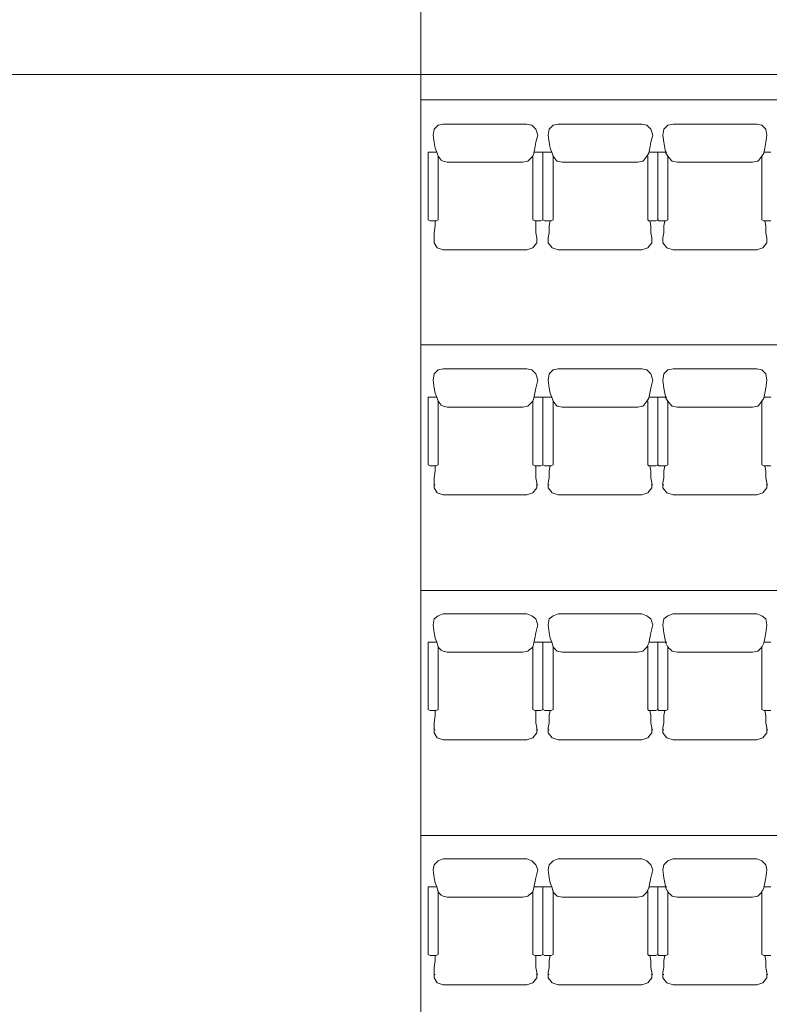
# Model space of a CAD drawing. Header units: inches. Extents: x -1441 to 3871, y -4351 to 2413.
# Tile 92 of 256: x -83 to 231, y -503 to -90. Entities that reach past the tile are written whole.
import ezdxf

# ---------------------------------------------------------------- set-up
doc = ezdxf.new("R2010")
doc.units = ezdxf.units.IN
doc.header["$MEASUREMENT"] = 0
doc.layers.add('at_Entity', color=7, linetype='Continuous')

msp = doc.modelspace()

# ---------------------------------------------------------------- linework, layer by layer
at = {"layer": 'at_Entity', "color": 7, "lineweight": 15}
for p, q in [((85.13726, -907.04628), (85.13726, 386.11938)), ((1316.48759, -112.95911), (-173.06748, -112.95911)), ((85.13726, -123.53994), (1055.3204, -123.53994)), ((90.64235, -135.81428), (90.21778, -138.35215)), ((92.33586, -134.12077), (90.64235, -135.81428)), ((94.45393, -133.70098), (92.33586, -134.12077)), ((129.58344, -133.70098), (94.45393, -133.70098)), ((131.70151, -134.12077), (129.58344, -133.70098)), ((133.39502, -135.81428), (131.70151, -134.12077)), ((134.23939, -138.35215), (133.39502, -135.81428)), ((138.9001, -135.81428), (138.47553, -138.35215)), ((140.58884, -134.12077), (138.9001, -135.81428)), ((142.70691, -133.70098), (140.58884, -134.12077)), ((177.84119, -133.70098), (142.70691, -133.70098)), ((179.95927, -134.12077), (177.84119, -133.70098)), ((181.648, -135.81428), (179.95927, -134.12077)), ((182.49714, -138.35215), (181.648, -135.81428)), ((187.15309, -135.81428), (186.72852, -138.35215)), ((188.84659, -134.12077), (187.15309, -135.81428)), ((190.9599, -133.70098), (188.84659, -134.12077)), ((226.09418, -133.70098), (190.9599, -133.70098)), ((228.21225, -134.12077), (226.09418, -133.70098)), ((229.90576, -135.81428), (228.21225, -134.12077)), ((230.33033, -138.35215), (229.90576, -135.81428)), ((90.21778, -138.35215), (90.64235, -141.3146)), ((134.23939, -138.35215), (133.39502, -141.3146)), ((138.47553, -138.35215), (138.9001, -141.3146)), ((182.49714, -138.35215), (181.648, -141.3146)), ((186.72852, -138.35215), (187.15309, -141.3146)), ((230.33033, -138.35215), (229.90576, -141.3146)), ((90.64235, -141.3146), (91.06692, -143.85724)), ((91.91129, -145.97531), (91.06692, -143.85724)), ((132.97045, -143.85724), (132.54588, -145.97531)), ((133.39502, -141.3146), (132.97045, -143.85724)), ((138.9001, -141.3146), (139.3199, -143.85724)), ((140.16904, -145.97531), (139.3199, -143.85724)), ((181.2282, -143.85724), (180.80363, -145.97531)), ((181.648, -141.3146), (181.2282, -143.85724)), ((187.15309, -141.3146), (187.57766, -143.85724)), ((187.99746, -145.97531), (187.57766, -143.85724)), ((229.48119, -143.85724), (229.05662, -145.97531)), ((229.90576, -141.3146), (229.48119, -143.85724)), ((88.10448, -145.55075), (91.49149, -145.55075)), ((88.10448, -173.911), (88.10448, -145.55075)), ((91.49149, -145.55075), (91.91129, -145.55075)), ((91.91129, -145.97531), (92.33586, -147.24425)), ((93.60479, -148.93776), (92.33586, -147.24425)), ((92.33586, -173.911), (92.33586, -147.24425)), ((132.12608, -147.24425), (130.43258, -148.93776)), ((132.54588, -145.97531), (132.12608, -147.24425)), ((132.12608, -173.911), (132.12608, -147.24425)), ((132.54588, -145.55075), (132.97045, -145.55075)), ((132.97045, -145.55075), (135.50832, -145.55075)), ((135.50832, -145.55075), (136.35746, -145.55075)), ((136.35746, -173.911), (136.35746, -145.55075)), ((136.35746, -145.55075), (139.74447, -145.55075)), ((136.35746, -173.911), (136.35746, -145.55075)), ((139.74447, -145.55075), (140.16904, -145.55075)), ((140.16904, -145.97531), (140.58884, -147.24425)), ((141.86255, -148.93776), (140.58884, -147.24425)), ((140.58884, -173.911), (140.58884, -147.24425)), ((179.95927, -147.24425), (178.68556, -148.93776)), ((180.80363, -145.97531), (179.95927, -147.24425)), ((180.37907, -173.911), (180.37907, -147.24425)), ((180.80363, -145.55075), (183.76608, -145.55075)), ((180.80363, -145.55075), (181.2282, -145.55075)), ((183.76608, -145.55075), (184.61044, -145.55075)), ((184.61044, -173.911), (184.61044, -145.55075)), ((184.61044, -145.55075), (187.99746, -145.55075)), ((184.61044, -173.911), (184.61044, -145.55075)), ((187.99746, -145.55075), (188.42202, -145.55075)), ((187.99746, -145.97531), (188.84659, -147.24425)), ((190.11553, -148.93776), (188.84659, -147.24425)), ((188.84659, -173.911), (188.84659, -147.24425)), ((228.21225, -147.24425), (226.94331, -148.93776)), ((229.05662, -145.97531), (228.21225, -147.24425)), ((228.21225, -173.911), (228.21225, -147.24425)), ((229.05662, -145.55075), (232.01906, -145.55075)), ((229.05662, -145.55075), (229.48119, -145.55075)), ((93.60479, -148.93776), (94.45393, -149.35756)), ((96.14744, -149.78212), (94.45393, -149.35756)), ((127.8947, -149.78212), (96.14744, -149.78212)), ((130.00801, -149.35756), (127.8947, -149.78212)), ((130.43258, -148.93776), (130.00801, -149.35756)), ((141.86255, -148.93776), (142.28234, -149.35756)), ((144.40042, -149.78212), (142.28234, -149.35756)), ((176.14769, -149.78212), (144.40042, -149.78212)), ((178.26576, -149.35756), (176.14769, -149.78212)), ((178.68556, -148.93776), (178.26576, -149.35756)), ((190.11553, -148.93776), (190.5401, -149.35756)), ((192.6534, -149.78212), (190.5401, -149.35756)), ((224.40067, -149.78212), (192.6534, -149.78212)), ((226.51875, -149.35756), (224.40067, -149.78212)), ((226.94331, -148.93776), (226.51875, -149.35756)), ((88.10448, -173.911), (88.94884, -174.33557)), ((88.94884, -174.33557), (91.49149, -174.33557)), ((90.64235, -179.41132), (91.06692, -176.44887)), ((91.06692, -176.44887), (91.06692, -174.33557)), ((91.49149, -174.33557), (92.33586, -173.911)), ((132.12608, -173.911), (132.97045, -174.33557)), ((132.97045, -174.33557), (135.50832, -174.33557)), ((133.39502, -179.41132), (133.39502, -174.33557)), ((135.50832, -174.33557), (136.35746, -173.911)), ((136.35746, -173.911), (137.2066, -174.33557)), ((137.2066, -174.33557), (139.74447, -174.33557)), ((138.9001, -176.44887), (139.3199, -174.33557)), ((138.9001, -179.41132), (138.9001, -176.44887)), ((139.74447, -174.33557), (140.58884, -173.911)), ((180.37907, -173.911), (180.80363, -174.33557)), ((180.80363, -174.33557), (183.76608, -174.33557)), ((181.648, -176.44887), (181.2282, -174.33557)), ((181.648, -179.41132), (181.648, -176.44887)), ((183.76608, -174.33557), (184.61044, -173.911)), ((184.61044, -173.911), (185.03501, -174.33557)), ((185.03501, -174.33557), (187.99746, -174.33557)), ((187.15309, -176.44887), (187.57766, -174.33557)), ((187.15309, -179.41132), (187.15309, -176.44887)), ((187.99746, -174.33557), (188.84659, -173.911)), ((228.21225, -173.911), (229.05662, -174.33557)), ((229.05662, -174.33557), (232.01906, -174.33557)), ((229.90576, -176.44887), (229.48119, -174.33557)), ((229.90576, -179.41132), (229.90576, -176.44887)), ((90.64235, -181.52939), (90.64235, -179.41132)), ((90.64235, -182.79833), (90.64235, -181.52939)), ((133.81959, -181.52939), (133.39502, -179.41132)), ((133.81959, -182.79833), (133.81959, -181.52939)), ((138.47553, -181.52939), (138.9001, -179.41132)), ((138.47553, -182.79833), (138.47553, -181.52939)), ((182.07257, -181.52939), (181.648, -179.41132)), ((182.07257, -182.79833), (182.07257, -181.52939)), ((186.72852, -181.52939), (187.15309, -179.41132)), ((186.72852, -182.79833), (186.72852, -181.52939)), ((230.33033, -181.52939), (229.90576, -179.41132)), ((230.33033, -182.79833), (230.33033, -181.52939)), ((90.64235, -181.95396), (90.64235, -182.37376)), ((90.64235, -182.79833), (90.64235, -183.64747)), ((91.91129, -185.76554), (90.64235, -183.64747)), ((94.45393, -186.60991), (91.91129, -185.76554)), ((132.12608, -185.76554), (129.58344, -186.60991)), ((133.81959, -183.64747), (132.12608, -185.76554)), ((133.81959, -181.95396), (133.81959, -182.37376)), ((133.81959, -182.79833), (133.81959, -183.64747)), ((138.47553, -181.95396), (138.47553, -182.37376)), ((138.47553, -182.79833), (138.47553, -183.64747)), ((140.16904, -185.76554), (138.47553, -183.64747)), ((142.70691, -186.60991), (140.16904, -185.76554)), ((180.37907, -185.76554), (177.84119, -186.60991)), ((182.07257, -183.64747), (180.37907, -185.76554)), ((182.07257, -181.95396), (182.07257, -182.37376)), ((182.07257, -182.79833), (182.07257, -183.64747)), ((186.72852, -181.95396), (186.72852, -182.37376)), ((186.72852, -182.79833), (186.72852, -183.64747)), ((188.42202, -185.76554), (186.72852, -183.64747)), ((190.9599, -186.60991), (188.42202, -185.76554)), ((228.63682, -185.76554), (226.09418, -186.60991)), ((230.33033, -183.64747), (228.63682, -185.76554)), ((230.33033, -181.95396), (230.33033, -182.37376)), ((230.33033, -182.79833), (230.33033, -183.64747)), ((129.58344, -186.60991), (94.45393, -186.60991)), ((177.84119, -186.60991), (142.70691, -186.60991)), ((226.09418, -186.60991), (190.9599, -186.60991)), ((85.13726, -226.40013), (1055.3204, -226.40013)), ((90.64235, -238.67447), (90.21778, -241.21235)), ((92.33586, -236.98097), (90.64235, -238.67447)), ((94.45393, -236.5564), (92.33586, -236.98097)), ((129.58344, -236.5564), (94.45393, -236.5564)), ((131.70151, -236.98097), (129.58344, -236.5564)), ((133.39502, -238.67447), (131.70151, -236.98097)), ((134.23939, -241.21235), (133.39502, -238.67447)), ((138.9001, -238.67447), (138.47553, -241.21235)), ((140.58884, -236.98097), (138.9001, -238.67447)), ((142.70691, -236.5564), (140.58884, -236.98097)), ((177.84119, -236.5564), (142.70691, -236.5564)), ((179.95927, -236.98097), (177.84119, -236.5564)), ((181.648, -238.67447), (179.95927, -236.98097)), ((182.49714, -241.21235), (181.648, -238.67447)), ((187.15309, -238.67447), (186.72852, -241.21235)), ((188.84659, -236.98097), (187.15309, -238.67447)), ((190.9599, -236.5564), (188.84659, -236.98097)), ((226.09418, -236.5564), (190.9599, -236.5564)), ((228.21225, -236.98097), (226.09418, -236.5564)), ((229.90576, -238.67447), (228.21225, -236.98097)), ((230.33033, -241.21235), (229.90576, -238.67447)), ((90.21778, -241.21235), (90.64235, -244.59936)), ((134.23939, -241.21235), (133.39502, -244.59936)), ((138.47553, -241.21235), (138.9001, -244.59936)), ((182.49714, -241.21235), (181.648, -244.59936)), ((186.72852, -241.21235), (187.15309, -244.59936)), ((230.33033, -241.21235), (229.90576, -244.59936)), ((90.64235, -244.59936), (91.06692, -246.71743)), ((91.91129, -248.83074), (91.06692, -246.71743)), ((132.97045, -246.71743), (132.54588, -248.83074)), ((133.39502, -244.59936), (132.97045, -246.71743)), ((138.9001, -244.59936), (139.3199, -246.71743)), ((140.16904, -248.83074), (139.3199, -246.71743)), ((181.2282, -246.71743), (180.80363, -248.83074)), ((181.648, -244.59936), (181.2282, -246.71743)), ((187.15309, -244.59936), (187.57766, -246.71743)), ((187.99746, -248.83074), (187.57766, -246.71743)), ((229.48119, -246.71743), (229.05662, -248.83074)), ((229.90576, -244.59936), (229.48119, -246.71743)), ((88.10448, -248.41094), (91.49149, -248.41094)), ((88.10448, -276.77119), (88.10448, -248.41094)), ((91.49149, -248.41094), (91.91129, -248.41094)), ((91.91129, -248.83074), (92.33586, -250.10444)), ((93.60479, -251.79318), (92.33586, -250.10444)), ((92.33586, -276.77119), (92.33586, -250.10444)), ((93.60479, -251.79318), (94.45393, -252.21775)), ((96.14744, -252.64232), (94.45393, -252.21775)), ((130.00801, -252.21775), (127.8947, -252.64232)), ((130.43258, -251.79318), (130.00801, -252.21775)), ((132.12608, -250.10444), (130.43258, -251.79318)), ((132.54588, -248.83074), (132.12608, -250.10444)), ((132.12608, -276.77119), (132.12608, -250.10444)), ((132.54588, -248.41094), (132.97045, -248.41094)), ((132.97045, -248.41094), (135.50832, -248.41094)), ((135.50832, -248.41094), (136.35746, -248.41094)), ((136.35746, -276.77119), (136.35746, -248.41094)), ((136.35746, -248.41094), (139.74447, -248.41094)), ((136.35746, -276.77119), (136.35746, -248.41094)), ((139.74447, -248.41094), (140.16904, -248.41094)), ((140.16904, -248.83074), (140.58884, -250.10444)), ((141.86255, -251.79318), (140.58884, -250.10444)), ((140.58884, -276.77119), (140.58884, -250.10444)), ((141.86255, -251.79318), (142.28234, -252.21775)), ((144.40042, -252.64232), (142.28234, -252.21775)), ((178.26576, -252.21775), (176.14769, -252.64232)), ((178.68556, -251.79318), (178.26576, -252.21775)), ((179.95927, -250.10444), (178.68556, -251.79318)), ((180.80363, -248.83074), (179.95927, -250.10444)), ((180.37907, -276.77119), (180.37907, -250.10444)), ((180.80363, -248.41094), (183.76608, -248.41094)), ((180.80363, -248.41094), (181.2282, -248.41094)), ((183.76608, -248.41094), (184.61044, -248.41094)), ((184.61044, -276.77119), (184.61044, -248.41094)), ((184.61044, -248.41094), (187.99746, -248.41094)), ((184.61044, -276.77119), (184.61044, -248.41094)), ((187.99746, -248.41094), (188.42202, -248.41094)), ((187.99746, -248.83074), (188.84659, -250.10444)), ((190.11553, -251.79318), (188.84659, -250.10444)), ((188.84659, -276.77119), (188.84659, -250.10444)), ((190.11553, -251.79318), (190.5401, -252.21775)), ((192.6534, -252.64232), (190.5401, -252.21775)), ((226.51875, -252.21775), (224.40067, -252.64232)), ((226.94331, -251.79318), (226.51875, -252.21775)), ((228.21225, -250.10444), (226.94331, -251.79318)), ((229.05662, -248.83074), (228.21225, -250.10444)), ((228.21225, -276.77119), (228.21225, -250.10444)), ((229.05662, -248.41094), (232.01906, -248.41094)), ((229.05662, -248.41094), (229.48119, -248.41094)), ((127.8947, -252.64232), (96.14744, -252.64232)), ((176.14769, -252.64232), (144.40042, -252.64232)), ((224.40067, -252.64232), (192.6534, -252.64232)), ((88.10448, -276.77119), (88.94884, -277.19576)), ((91.49149, -277.19576), (92.33586, -276.77119)), ((132.12608, -276.77119), (132.97045, -277.19576)), ((135.50832, -277.19576), (136.35746, -276.77119)), ((136.35746, -276.77119), (137.2066, -277.19576)), ((139.74447, -277.19576), (140.58884, -276.77119)), ((180.37907, -276.77119), (180.80363, -277.19576)), ((183.76608, -277.19576), (184.61044, -276.77119)), ((184.61044, -276.77119), (185.03501, -277.19576)), ((187.99746, -277.19576), (188.84659, -276.77119)), ((228.21225, -276.77119), (229.05662, -277.19576)), ((88.94884, -277.19576), (91.49149, -277.19576)), ((90.64235, -282.27151), (91.06692, -279.30907)), ((91.06692, -279.30907), (91.06692, -277.19576)), ((132.97045, -277.19576), (135.50832, -277.19576)), ((133.39502, -282.27151), (133.39502, -277.19576)), ((137.2066, -277.19576), (139.74447, -277.19576)), ((138.9001, -279.30907), (139.3199, -277.19576)), ((138.9001, -282.27151), (138.9001, -279.30907)), ((180.80363, -277.19576), (183.76608, -277.19576)), ((181.648, -279.30907), (181.2282, -277.19576)), ((181.648, -282.27151), (181.648, -279.30907)), ((185.03501, -277.19576), (187.99746, -277.19576)), ((187.15309, -279.30907), (187.57766, -277.19576)), ((187.15309, -282.27151), (187.15309, -279.30907)), ((229.05662, -277.19576), (232.01906, -277.19576)), ((229.90576, -279.30907), (229.48119, -277.19576)), ((229.90576, -282.27151), (229.90576, -279.30907)), ((90.64235, -284.38958), (90.64235, -282.27151)), ((90.64235, -285.65852), (90.64235, -284.38958)), ((90.64235, -285.23395), (91.06692, -285.23395)), ((133.81959, -284.38958), (133.39502, -282.27151)), ((133.81959, -285.65852), (133.81959, -284.38958)), ((133.81959, -285.23395), (134.23939, -285.23395)), ((138.47553, -284.38958), (138.9001, -282.27151)), ((138.47553, -285.65852), (138.47553, -284.38958)), ((138.47553, -285.23395), (138.9001, -285.23395)), ((182.07257, -284.38958), (181.648, -282.27151)), ((182.07257, -285.65852), (182.07257, -284.38958)), ((182.07257, -285.23395), (182.49714, -285.23395)), ((186.72852, -284.38958), (187.15309, -282.27151)), ((186.72852, -285.65852), (186.72852, -284.38958)), ((186.72852, -285.23395), (187.15309, -285.23395)), ((230.33033, -284.38958), (229.90576, -282.27151)), ((230.33033, -285.65852), (230.33033, -284.38958)), ((230.33033, -285.23395), (230.75012, -285.23395)), ((90.64235, -285.65852), (90.64235, -286.50766)), ((91.91129, -288.62096), (90.64235, -286.50766)), ((94.45393, -289.4701), (91.91129, -288.62096)), ((132.12608, -288.62096), (129.58344, -289.4701)), ((133.81959, -286.50766), (132.12608, -288.62096)), ((133.81959, -285.65852), (133.81959, -286.50766)), ((138.47553, -285.65852), (138.47553, -286.50766)), ((140.16904, -288.62096), (138.47553, -286.50766)), ((142.70691, -289.4701), (140.16904, -288.62096)), ((180.37907, -288.62096), (177.84119, -289.4701)), ((182.07257, -286.50766), (180.37907, -288.62096)), ((182.07257, -285.65852), (182.07257, -286.50766)), ((186.72852, -285.65852), (186.72852, -286.50766)), ((188.42202, -288.62096), (186.72852, -286.50766)), ((190.9599, -289.4701), (188.42202, -288.62096)), ((228.63682, -288.62096), (226.09418, -289.4701)), ((230.33033, -286.50766), (228.63682, -288.62096)), ((230.33033, -285.65852), (230.33033, -286.50766)), ((129.58344, -289.4701), (94.45393, -289.4701)), ((177.84119, -289.4701), (142.70691, -289.4701)), ((226.09418, -289.4701), (190.9599, -289.4701)), ((85.13726, -329.68013), (1055.3204, -329.68013)), ((90.64235, -341.53466), (90.21778, -344.07254)), ((92.33586, -340.26096), (90.64235, -341.53466)), ((94.45393, -339.41659), (92.33586, -340.26096)), ((129.58344, -339.41659), (94.45393, -339.41659)), ((131.70151, -340.26096), (129.58344, -339.41659)), ((133.39502, -341.53466), (131.70151, -340.26096)), ((134.23939, -344.07254), (133.39502, -341.53466)), ((138.9001, -341.53466), (138.47553, -344.07254)), ((140.58884, -340.26096), (138.9001, -341.53466)), ((142.70691, -339.41659), (140.58884, -340.26096)), ((177.84119, -339.41659), (142.70691, -339.41659)), ((179.95927, -340.26096), (177.84119, -339.41659)), ((181.648, -341.53466), (179.95927, -340.26096)), ((182.49714, -344.07254), (181.648, -341.53466)), ((187.15309, -341.53466), (186.72852, -344.07254)), ((188.84659, -340.26096), (187.15309, -341.53466)), ((190.9599, -339.41659), (188.84659, -340.26096)), ((226.09418, -339.41659), (190.9599, -339.41659)), ((228.21225, -340.26096), (226.09418, -339.41659)), ((229.90576, -341.53466), (228.21225, -340.26096)), ((230.33033, -344.07254), (229.90576, -341.53466)), ((90.21778, -344.07254), (90.64235, -347.45955)), ((134.23939, -344.07254), (133.39502, -347.45955)), ((138.47553, -344.07254), (138.9001, -347.45955)), ((182.49714, -344.07254), (181.648, -347.45955)), ((186.72852, -344.07254), (187.15309, -347.45955)), ((230.33033, -344.07254), (229.90576, -347.45955)), ((88.10448, -351.26636), (91.49149, -351.26636)), ((88.10448, -379.63139), (88.10448, -351.26636)), ((90.64235, -347.45955), (91.06692, -349.57762)), ((91.91129, -351.69093), (91.06692, -349.57762)), ((91.49149, -351.26636), (91.91129, -351.26636)), ((132.97045, -349.57762), (132.54588, -351.69093)), ((132.54588, -351.26636), (132.97045, -351.26636)), ((133.39502, -347.45955), (132.97045, -349.57762)), ((132.97045, -351.26636), (135.50832, -351.26636)), ((135.50832, -351.26636), (136.35746, -351.26636)), ((136.35746, -379.63139), (136.35746, -351.26636)), ((136.35746, -351.26636), (139.74447, -351.26636)), ((136.35746, -379.63139), (136.35746, -351.26636)), ((138.9001, -347.45955), (139.3199, -349.57762)), ((140.16904, -351.69093), (139.3199, -349.57762)), ((139.74447, -351.26636), (140.16904, -351.26636)), ((181.2282, -349.57762), (180.80363, -351.69093)), ((180.80363, -351.26636), (183.76608, -351.26636)), ((180.80363, -351.26636), (181.2282, -351.26636)), ((181.648, -347.45955), (181.2282, -349.57762)), ((183.76608, -351.26636), (184.61044, -351.26636)), ((184.61044, -379.63139), (184.61044, -351.26636)), ((184.61044, -351.26636), (187.99746, -351.26636)), ((184.61044, -379.63139), (184.61044, -351.26636)), ((187.15309, -347.45955), (187.57766, -349.57762)), ((187.99746, -351.69093), (187.57766, -349.57762)), ((187.99746, -351.26636), (188.42202, -351.26636)), ((229.48119, -349.57762), (229.05662, -351.69093)), ((229.05662, -351.26636), (232.01906, -351.26636)), ((229.05662, -351.26636), (229.48119, -351.26636)), ((229.90576, -347.45955), (229.48119, -349.57762)), ((91.91129, -351.69093), (92.33586, -353.38443)), ((92.33586, -379.63139), (92.33586, -352.95986)), ((93.60479, -354.65814), (92.33586, -353.38443)), ((93.60479, -354.65814), (94.45393, -355.07794)), ((96.14744, -355.50251), (94.45393, -355.07794)), ((127.8947, -355.50251), (96.14744, -355.50251)), ((130.00801, -355.07794), (127.8947, -355.50251)), ((130.43258, -354.65814), (130.00801, -355.07794)), ((132.12608, -353.38443), (130.43258, -354.65814)), ((132.54588, -351.69093), (132.12608, -353.38443)), ((132.12608, -379.63139), (132.12608, -352.95986)), ((140.16904, -351.69093), (140.58884, -353.38443)), ((140.58884, -379.63139), (140.58884, -352.95986)), ((141.86255, -354.65814), (140.58884, -353.38443)), ((141.86255, -354.65814), (142.28234, -355.07794)), ((144.40042, -355.50251), (142.28234, -355.07794)), ((176.14769, -355.50251), (144.40042, -355.50251)), ((178.26576, -355.07794), (176.14769, -355.50251)), ((178.68556, -354.65814), (178.26576, -355.07794)), ((179.95927, -353.38443), (178.68556, -354.65814)), ((180.80363, -351.69093), (179.95927, -353.38443)), ((180.37907, -379.63139), (180.37907, -352.95986)), ((187.99746, -351.69093), (188.84659, -353.38443)), ((188.84659, -379.63139), (188.84659, -352.95986)), ((190.11553, -354.65814), (188.84659, -353.38443)), ((190.11553, -354.65814), (190.5401, -355.07794)), ((192.6534, -355.50251), (190.5401, -355.07794)), ((224.40067, -355.50251), (192.6534, -355.50251)), ((226.51875, -355.07794), (224.40067, -355.50251)), ((226.94331, -354.65814), (226.51875, -355.07794)), ((228.21225, -353.38443), (226.94331, -354.65814)), ((229.05662, -351.69093), (228.21225, -353.38443)), ((228.21225, -379.63139), (228.21225, -352.95986)), ((88.10448, -379.63139), (88.94884, -380.05118)), ((88.94884, -380.05118), (91.49149, -380.05118)), ((91.06692, -382.16926), (91.06692, -380.05118)), ((91.49149, -380.05118), (92.33586, -379.63139)), ((132.12608, -379.63139), (132.97045, -380.05118)), ((132.97045, -380.05118), (135.50832, -380.05118)), ((133.39502, -385.1317), (133.39502, -380.05118)), ((135.50832, -380.05118), (136.35746, -379.63139)), ((136.35746, -379.63139), (137.2066, -380.05118)), ((137.2066, -380.05118), (139.74447, -380.05118)), ((138.9001, -382.16926), (139.3199, -380.05118)), ((139.74447, -380.05118), (140.58884, -379.63139)), ((180.37907, -379.63139), (180.80363, -380.05118)), ((180.80363, -380.05118), (183.76608, -380.05118)), ((181.648, -382.16926), (181.2282, -380.05118)), ((183.76608, -380.05118), (184.61044, -379.63139)), ((184.61044, -379.63139), (185.03501, -380.05118)), ((185.03501, -380.05118), (187.99746, -380.05118)), ((187.15309, -382.16926), (187.57766, -380.05118)), ((187.99746, -380.05118), (188.84659, -379.63139)), ((228.21225, -379.63139), (229.05662, -380.05118)), ((229.05662, -380.05118), (232.01906, -380.05118)), ((229.90576, -382.16926), (229.48119, -380.05118)), ((90.64235, -385.1317), (91.06692, -382.16926)), ((138.9001, -385.1317), (138.9001, -382.16926)), ((181.648, -385.1317), (181.648, -382.16926)), ((187.15309, -385.1317), (187.15309, -382.16926)), ((229.90576, -385.1317), (229.90576, -382.16926)), ((90.64235, -387.24978), (90.64235, -385.1317)), ((90.64235, -388.51871), (90.64235, -387.24978)), ((90.64235, -388.09414), (91.06692, -388.09414)), ((90.64235, -388.51871), (90.64235, -389.36308)), ((133.81959, -387.24978), (133.39502, -385.1317)), ((133.81959, -388.51871), (133.81959, -387.24978)), ((133.81959, -388.09414), (134.23939, -388.09414)), ((133.81959, -388.51871), (133.81959, -389.36308)), ((138.47553, -387.24978), (138.9001, -385.1317)), ((138.47553, -388.51871), (138.47553, -387.24978)), ((138.47553, -388.09414), (138.9001, -388.09414)), ((138.47553, -388.51871), (138.47553, -389.36308)), ((182.07257, -387.24978), (181.648, -385.1317)), ((182.07257, -388.51871), (182.07257, -387.24978)), ((182.07257, -388.09414), (182.49714, -388.09414)), ((182.07257, -388.51871), (182.07257, -389.36308)), ((186.72852, -387.24978), (187.15309, -385.1317)), ((186.72852, -388.51871), (186.72852, -387.24978)), ((186.72852, -388.09414), (187.15309, -388.09414)), ((186.72852, -388.51871), (186.72852, -389.36308)), ((230.33033, -387.24978), (229.90576, -385.1317)), ((230.33033, -388.51871), (230.33033, -387.24978)), ((230.33033, -388.09414), (230.75012, -388.09414)), ((230.33033, -388.51871), (230.33033, -389.36308)), ((91.91129, -391.48115), (90.64235, -389.36308)), ((94.45393, -392.32552), (91.91129, -391.48115)), ((129.58344, -392.32552), (94.45393, -392.32552)), ((132.12608, -391.48115), (129.58344, -392.32552)), ((133.81959, -389.36308), (132.12608, -391.48115)), ((140.16904, -391.48115), (138.47553, -389.36308)), ((142.70691, -392.32552), (140.16904, -391.48115)), ((177.84119, -392.32552), (142.70691, -392.32552)), ((180.37907, -391.48115), (177.84119, -392.32552)), ((182.07257, -389.36308), (180.37907, -391.48115)), ((188.42202, -391.48115), (186.72852, -389.36308)), ((190.9599, -392.32552), (188.42202, -391.48115)), ((226.09418, -392.32552), (190.9599, -392.32552)), ((228.63682, -391.48115), (226.09418, -392.32552)), ((230.33033, -389.36308), (228.63682, -391.48115)), ((85.13726, -432.54032), (1055.3204, -432.54032)), ((94.45393, -442.27678), (92.33586, -443.12115)), ((129.58344, -442.27678), (94.45393, -442.27678)), ((131.70151, -443.12115), (129.58344, -442.27678)), ((142.70691, -442.27678), (140.58884, -443.12115)), ((177.84119, -442.27678), (142.70691, -442.27678)), ((179.95927, -443.12115), (177.84119, -442.27678)), ((190.9599, -442.27678), (188.84659, -443.12115)), ((226.09418, -442.27678), (190.9599, -442.27678)), ((228.21225, -443.12115), (226.09418, -442.27678)), ((90.64235, -444.81466), (90.21778, -446.93273)), ((92.33586, -443.12115), (90.64235, -444.81466)), ((133.39502, -444.81466), (131.70151, -443.12115)), ((134.23939, -446.93273), (133.39502, -444.81466)), ((138.9001, -444.81466), (138.47553, -446.93273)), ((140.58884, -443.12115), (138.9001, -444.81466)), ((181.648, -444.81466), (179.95927, -443.12115)), ((182.49714, -446.93273), (181.648, -444.81466)), ((187.15309, -444.81466), (186.72852, -446.93273)), ((188.84659, -443.12115), (187.15309, -444.81466)), ((229.90576, -444.81466), (228.21225, -443.12115)), ((230.33033, -446.93273), (229.90576, -444.81466)), ((90.21778, -446.93273), (90.64235, -450.31974)), ((90.64235, -450.31974), (91.06692, -452.43305)), ((133.39502, -450.31974), (132.97045, -452.43305)), ((134.23939, -446.93273), (133.39502, -450.31974)), ((138.47553, -446.93273), (138.9001, -450.31974)), ((138.9001, -450.31974), (139.3199, -452.43305)), ((181.648, -450.31974), (181.2282, -452.43305)), ((182.49714, -446.93273), (181.648, -450.31974)), ((186.72852, -446.93273), (187.15309, -450.31974)), ((187.15309, -450.31974), (187.57766, -452.43305)), ((229.90576, -450.31974), (229.48119, -452.43305)), ((230.33033, -446.93273), (229.90576, -450.31974)), ((88.10448, -454.12655), (91.49149, -454.12655)), ((88.10448, -482.48681), (88.10448, -454.12655)), ((91.91129, -454.55112), (91.06692, -452.43305)), ((91.49149, -454.12655), (91.91129, -454.12655)), ((91.91129, -454.55112), (92.33586, -456.24463)), ((132.54588, -454.55112), (132.12608, -456.24463)), ((132.97045, -452.43305), (132.54588, -454.55112)), ((132.54588, -454.12655), (132.97045, -454.12655)), ((132.97045, -454.12655), (135.50832, -454.12655)), ((135.50832, -454.12655), (136.35746, -454.12655)), ((136.35746, -482.48681), (136.35746, -454.12655)), ((136.35746, -454.12655), (139.74447, -454.12655)), ((136.35746, -482.48681), (136.35746, -454.12655)), ((140.16904, -454.55112), (139.3199, -452.43305)), ((139.74447, -454.12655), (140.16904, -454.12655)), ((140.16904, -454.55112), (140.58884, -456.24463)), ((180.80363, -454.55112), (179.95927, -456.24463)), ((181.2282, -452.43305), (180.80363, -454.55112)), ((180.80363, -454.12655), (183.76608, -454.12655)), ((180.80363, -454.12655), (181.2282, -454.12655)), ((183.76608, -454.12655), (184.61044, -454.12655)), ((184.61044, -482.48681), (184.61044, -454.12655)), ((184.61044, -454.12655), (187.99746, -454.12655)), ((184.61044, -482.48681), (184.61044, -454.12655)), ((187.99746, -454.55112), (187.57766, -452.43305)), ((187.99746, -454.12655), (188.42202, -454.12655)), ((187.99746, -454.55112), (188.84659, -456.24463)), ((229.05662, -454.55112), (228.21225, -456.24463)), ((229.48119, -452.43305), (229.05662, -454.55112)), ((229.05662, -454.12655), (232.01906, -454.12655)), ((229.05662, -454.12655), (229.48119, -454.12655)), ((92.33586, -482.48681), (92.33586, -455.82006)), ((93.60479, -457.51356), (92.33586, -456.24463)), ((93.60479, -457.51356), (94.45393, -457.93813)), ((96.14744, -458.3627), (94.45393, -457.93813)), ((127.8947, -458.3627), (96.14744, -458.3627)), ((130.00801, -457.93813), (127.8947, -458.3627)), ((130.43258, -457.51356), (130.00801, -457.93813)), ((132.12608, -456.24463), (130.43258, -457.51356)), ((132.12608, -482.48681), (132.12608, -455.82006)), ((140.58884, -482.48681), (140.58884, -455.82006)), ((141.86255, -457.51356), (140.58884, -456.24463)), ((141.86255, -457.51356), (142.28234, -457.93813)), ((144.40042, -458.3627), (142.28234, -457.93813)), ((176.14769, -458.3627), (144.40042, -458.3627)), ((178.26576, -457.93813), (176.14769, -458.3627)), ((178.68556, -457.51356), (178.26576, -457.93813)), ((179.95927, -456.24463), (178.68556, -457.51356)), ((180.37907, -482.48681), (180.37907, -455.82006)), ((188.84659, -482.48681), (188.84659, -455.82006)), ((190.11553, -457.51356), (188.84659, -456.24463)), ((190.11553, -457.51356), (190.5401, -457.93813)), ((192.6534, -458.3627), (190.5401, -457.93813)), ((224.40067, -458.3627), (192.6534, -458.3627)), ((226.51875, -457.93813), (224.40067, -458.3627)), ((226.94331, -457.51356), (226.51875, -457.93813)), ((228.21225, -456.24463), (226.94331, -457.51356)), ((228.21225, -482.48681), (228.21225, -455.82006)), ((88.10448, -482.48681), (88.94884, -482.91138)), ((88.94884, -482.91138), (91.49149, -482.91138)), ((91.06692, -485.02945), (91.06692, -482.91138)), ((91.49149, -482.91138), (92.33586, -482.48681)), ((132.12608, -482.48681), (132.97045, -482.91138)), ((132.97045, -482.91138), (135.50832, -482.91138)), ((133.39502, -487.99189), (133.39502, -482.91138)), ((135.50832, -482.91138), (136.35746, -482.48681)), ((136.35746, -482.48681), (137.2066, -482.91138)), ((137.2066, -482.91138), (139.74447, -482.91138)), ((138.9001, -485.02945), (139.3199, -482.91138)), ((139.74447, -482.91138), (140.58884, -482.48681)), ((180.37907, -482.48681), (180.80363, -482.91138)), ((180.80363, -482.91138), (183.76608, -482.91138)), ((181.648, -485.02945), (181.2282, -482.91138)), ((183.76608, -482.91138), (184.61044, -482.48681)), ((184.61044, -482.48681), (185.03501, -482.91138)), ((185.03501, -482.91138), (187.99746, -482.91138)), ((187.15309, -485.02945), (187.57766, -482.91138)), ((187.99746, -482.91138), (188.84659, -482.48681)), ((228.21225, -482.48681), (229.05662, -482.91138)), ((229.05662, -482.91138), (232.01906, -482.91138)), ((229.90576, -485.02945), (229.48119, -482.91138)), ((90.64235, -487.99189), (91.06692, -485.02945)), ((138.9001, -487.99189), (138.9001, -485.02945)), ((181.648, -487.99189), (181.648, -485.02945)), ((187.15309, -487.99189), (187.15309, -485.02945)), ((229.90576, -487.99189), (229.90576, -485.02945)), ((90.64235, -490.1052), (90.64235, -487.99189)), ((90.64235, -491.7987), (90.64235, -490.1052)), ((90.64235, -490.95434), (91.06692, -490.95434)), ((90.64235, -491.7987), (90.64235, -492.22327)), ((133.81959, -490.1052), (133.39502, -487.99189)), ((133.81959, -491.7987), (133.81959, -490.1052)), ((133.81959, -490.95434), (134.23939, -490.95434)), ((133.81959, -491.7987), (133.81959, -492.22327)), ((138.47553, -490.1052), (138.9001, -487.99189)), ((138.47553, -491.7987), (138.47553, -490.1052)), ((138.47553, -490.95434), (138.9001, -490.95434)), ((138.47553, -491.7987), (138.47553, -492.22327)), ((182.07257, -490.1052), (181.648, -487.99189)), ((182.07257, -491.7987), (182.07257, -490.1052)), ((182.07257, -490.95434), (182.49714, -490.95434)), ((182.07257, -491.7987), (182.07257, -492.22327)), ((186.72852, -490.1052), (187.15309, -487.99189)), ((186.72852, -491.7987), (186.72852, -490.1052)), ((186.72852, -490.95434), (187.15309, -490.95434)), ((186.72852, -491.7987), (186.72852, -492.22327)), ((230.33033, -490.1052), (229.90576, -487.99189)), ((230.33033, -491.7987), (230.33033, -490.1052)), ((230.33033, -490.95434), (230.75012, -490.95434)), ((230.33033, -491.7987), (230.33033, -492.22327)), ((91.91129, -494.34135), (90.64235, -492.22327)), ((94.45393, -495.18571), (91.91129, -494.34135)), ((129.58344, -495.18571), (94.45393, -495.18571)), ((132.12608, -494.34135), (129.58344, -495.18571)), ((133.81959, -492.22327), (132.12608, -494.34135)), ((140.16904, -494.34135), (138.47553, -492.22327)), ((142.70691, -495.18571), (140.16904, -494.34135)), ((177.84119, -495.18571), (142.70691, -495.18571)), ((180.37907, -494.34135), (177.84119, -495.18571)), ((182.07257, -492.22327), (180.37907, -494.34135)), ((188.42202, -494.34135), (186.72852, -492.22327)), ((190.9599, -495.18571), (188.42202, -494.34135)), ((226.09418, -495.18571), (190.9599, -495.18571)), ((228.63682, -494.34135), (226.09418, -495.18571)), ((230.33033, -492.22327), (228.63682, -494.34135))]:
    msp.add_line(p, q, dxfattribs=at)

doc.saveas('drawing.dxf')
